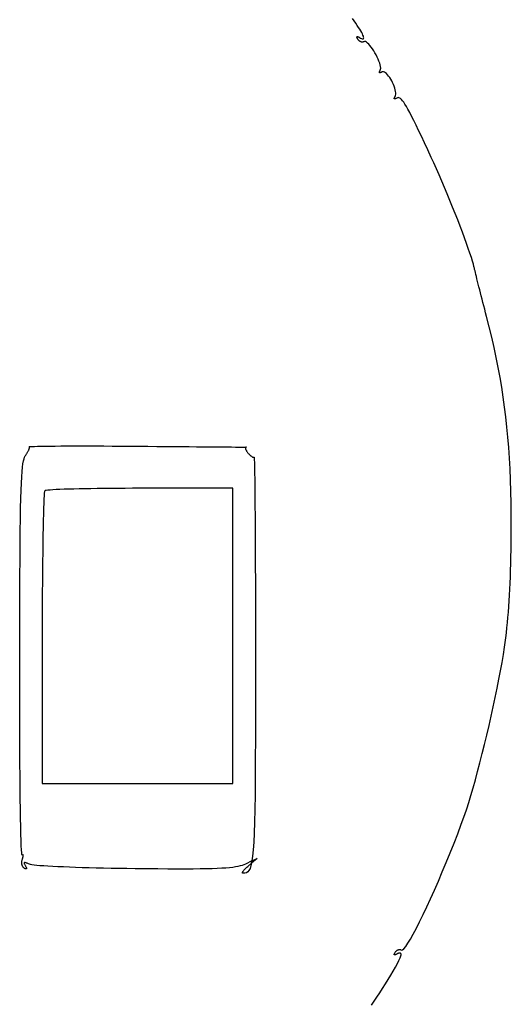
# Model space of a CAD drawing. Header units: metres. Extents: x 7 to 471, y 42 to 513.
# Tile 73 of 85: x 425 to 471, y 149 to 242. Entities that reach past the tile are written whole.
import ezdxf

# ---------------------------------------------------------------- set-up
doc = ezdxf.new("R2010")
doc.units = ezdxf.units.M

msp = doc.modelspace()

# ---------------------------------------------------------------- linework, layer by layer
for p, q in [((456.646, 241.669), (456.478, 241.898)), ((456.8, 241.453), (456.646, 241.669)), ((456.94, 241.25), (456.8, 241.453)), ((457.067, 241.06), (456.94, 241.25)), ((457.179, 240.883), (457.067, 241.06)), ((457.276, 240.721), (457.179, 240.883)), ((457.359, 240.574), (457.276, 240.721)), ((456.905, 240.151), (456.908, 240.164)), ((456.905, 240.135), (456.905, 240.151)), ((456.908, 240.116), (456.905, 240.135)), ((456.908, 240.164), (456.914, 240.174)), ((456.914, 240.094), (456.908, 240.116)), ((456.914, 240.174), (456.924, 240.181)), ((456.924, 240.068), (456.914, 240.094)), ((456.924, 240.181), (456.936, 240.184)), ((456.936, 240.04), (456.924, 240.068)), ((456.936, 240.184), (456.952, 240.185)), ((456.952, 240.009), (456.936, 240.04)), ((456.952, 240.185), (456.97, 240.182)), ((456.971, 239.975), (456.952, 240.009)), ((456.97, 240.182), (456.992, 240.176)), ((456.994, 239.938), (456.971, 239.975)), ((456.992, 240.176), (457.017, 240.167)), ((457.015, 239.904), (456.994, 239.938)), ((457.039, 239.873), (457.015, 239.904)), ((457.017, 240.167), (457.044, 240.155)), ((457.063, 239.844), (457.039, 239.873)), ((457.044, 240.155), (457.075, 240.139)), ((457.089, 239.817), (457.063, 239.844)), ((457.075, 240.139), (457.109, 240.121)), ((457.116, 239.792), (457.089, 239.817)), ((457.109, 240.121), (457.145, 240.099)), ((457.144, 239.769), (457.116, 239.792)), ((457.173, 239.748), (457.144, 239.769)), ((457.145, 240.099), (457.252, 240.038)), ((457.252, 240.038), (457.342, 239.996)), ((457.342, 239.996), (457.416, 239.974)), ((457.427, 240.441), (457.359, 240.574)), ((457.416, 239.974), (457.473, 239.971)), ((457.48, 240.324), (457.427, 240.441)), ((457.473, 239.971), (457.513, 239.986)), ((457.518, 240.223), (457.48, 240.324)), ((457.513, 239.986), (457.538, 240.019)), ((457.54, 240.138), (457.518, 240.223)), ((457.538, 240.019), (457.547, 240.07)), ((457.547, 240.07), (457.54, 240.138)), ((457.202, 239.73), (457.173, 239.748)), ((457.232, 239.714), (457.202, 239.73)), ((457.262, 239.7), (457.232, 239.714)), ((457.292, 239.689), (457.262, 239.7)), ((457.322, 239.68), (457.292, 239.689)), ((457.352, 239.674), (457.322, 239.68)), ((457.382, 239.671), (457.352, 239.674)), ((457.411, 239.67), (457.382, 239.671)), ((457.44, 239.672), (457.411, 239.67)), ((457.468, 239.677), (457.44, 239.672)), ((457.496, 239.685), (457.468, 239.677)), ((457.522, 239.695), (457.496, 239.685)), ((457.547, 239.709), (457.522, 239.695)), ((457.619, 239.729), (457.547, 239.709)), ((457.704, 239.712), (457.619, 239.729)), ((457.8, 239.661), (457.704, 239.712)), ((457.905, 239.579), (457.8, 239.661)), ((458.016, 239.47), (457.905, 239.579)), ((458.133, 239.338), (458.016, 239.47)), ((458.252, 239.187), (458.133, 239.338)), ((458.372, 239.019), (458.252, 239.187)), ((458.49, 238.838), (458.372, 239.019)), ((458.605, 238.648), (458.49, 238.838)), ((458.714, 238.452), (458.605, 238.648)), ((458.816, 238.255), (458.714, 238.452)), ((458.908, 238.058), (458.816, 238.255)), ((458.988, 237.867), (458.908, 238.058)), ((459.055, 237.684), (458.988, 237.867)), ((459.106, 237.512), (459.055, 237.684)), ((459.07, 236.948), (459.089, 236.982)), ((459.089, 236.982), (459.111, 237.019)), ((459.139, 237.357), (459.106, 237.512)), ((459.111, 237.019), (459.143, 237.106)), ((459.152, 237.22), (459.139, 237.357)), ((459.143, 237.106), (459.152, 237.22)), ((459.022, 236.823), (459.026, 236.842)), ((459.022, 236.806), (459.022, 236.823)), ((459.025, 236.793), (459.022, 236.806)), ((459.03, 236.783), (459.025, 236.793)), ((459.026, 236.842), (459.032, 236.864)), ((459.039, 236.775), (459.03, 236.783)), ((459.032, 236.864), (459.042, 236.889)), ((459.05, 236.771), (459.039, 236.775)), ((459.042, 236.889), (459.054, 236.918)), ((459.065, 236.769), (459.05, 236.771)), ((459.054, 236.918), (459.07, 236.948)), ((459.082, 236.771), (459.065, 236.769)), ((459.103, 236.776), (459.082, 236.771)), ((459.126, 236.784), (459.103, 236.776)), ((459.152, 236.795), (459.126, 236.784)), ((459.181, 236.809), (459.152, 236.795)), ((459.213, 236.827), (459.181, 236.809)), ((459.247, 236.847), (459.213, 236.827)), ((459.324, 236.875), (459.247, 236.847)), ((459.41, 236.87), (459.324, 236.875)), ((459.501, 236.836), (459.41, 236.87)), ((459.598, 236.775), (459.501, 236.836)), ((459.698, 236.69), (459.598, 236.775)), ((459.799, 236.585), (459.698, 236.69)), ((459.901, 236.461), (459.799, 236.585)), ((460.001, 236.322), (459.901, 236.461)), ((460.098, 236.172), (460.001, 236.322)), ((460.19, 236.011), (460.098, 236.172)), ((460.276, 235.845), (460.19, 236.011)), ((460.355, 235.674), (460.276, 235.845)), ((460.424, 235.503), (460.355, 235.674)), ((460.482, 235.335), (460.424, 235.503)), ((460.527, 235.171), (460.482, 235.335)), ((460.559, 235.016), (460.527, 235.171)), ((460.432, 234.349), (460.434, 234.367)), ((460.432, 234.334), (460.432, 234.349)), ((460.436, 234.322), (460.432, 234.334)), ((460.434, 234.367), (460.44, 234.388)), ((460.442, 234.312), (460.436, 234.322)), ((460.44, 234.388), (460.448, 234.411)), ((460.451, 234.305), (460.442, 234.312)), ((460.448, 234.411), (460.459, 234.438)), ((460.463, 234.302), (460.451, 234.305)), ((460.459, 234.438), (460.473, 234.467)), ((460.478, 234.301), (460.463, 234.302)), ((460.473, 234.467), (460.491, 234.498)), ((460.496, 234.303), (460.478, 234.301)), ((460.491, 234.498), (460.511, 234.532)), ((460.516, 234.308), (460.496, 234.303)), ((460.511, 234.532), (460.552, 234.627)), ((460.539, 234.316), (460.516, 234.308)), ((460.565, 234.327), (460.539, 234.316)), ((460.552, 234.627), (460.573, 234.741)), ((460.574, 234.871), (460.559, 235.016)), ((460.593, 234.341), (460.565, 234.327)), ((460.573, 234.741), (460.574, 234.871)), ((460.624, 234.358), (460.593, 234.341)), ((460.658, 234.378), (460.624, 234.358)), ((460.725, 234.411), (460.658, 234.378)), ((460.794, 234.425), (460.725, 234.411)), ((460.866, 234.418), (460.794, 234.425)), ((460.943, 234.389), (460.866, 234.418)), ((461.025, 234.333), (460.943, 234.389)), ((461.115, 234.249), (461.025, 234.333)), ((461.213, 234.135), (461.115, 234.249)), ((461.322, 233.988), (461.213, 234.135)), ((461.442, 233.806), (461.322, 233.988)), ((461.575, 233.585), (461.442, 233.806)), ((461.722, 233.325), (461.575, 233.585)), ((461.885, 233.022), (461.722, 233.325)), ((462.066, 232.674), (461.885, 233.022)), ((462.265, 232.279), (462.066, 232.674)), ((462.484, 231.834), (462.265, 232.279)), ((462.724, 231.336), (462.484, 231.834)), ((462.987, 230.784), (462.724, 231.336)), ((463.274, 230.175), (462.987, 230.784)), ((463.587, 229.507), (463.274, 230.175)), ((463.927, 228.776), (463.587, 229.507)), ((464.164, 228.259), (463.927, 228.776)), ((464.409, 227.712), (464.164, 228.259)), ((464.659, 227.142), (464.409, 227.712)), ((464.914, 226.553), (464.659, 227.142)), ((465.17, 225.949), (464.914, 226.553)), ((465.426, 225.336), (465.17, 225.949)), ((465.68, 224.718), (465.426, 225.336)), ((465.93, 224.101), (465.68, 224.718)), ((466.175, 223.489), (465.93, 224.101)), ((466.412, 222.886), (466.175, 223.489)), ((466.64, 222.299), (466.412, 222.886)), ((466.856, 221.731), (466.64, 222.299)), ((467.06, 221.187), (466.856, 221.731)), ((467.247, 220.673), (467.06, 221.187)), ((467.418, 220.193), (467.247, 220.673)), ((467.57, 219.752), (467.418, 220.193)), ((467.702, 219.354), (467.57, 219.752)), ((467.81, 219.006), (467.702, 219.354)), ((467.894, 218.71), (467.81, 219.006)), ((467.952, 218.474), (467.894, 218.71)), ((467.966, 218.408), (467.952, 218.474)), ((467.987, 218.318), (467.966, 218.408)), ((468.014, 218.203), (467.987, 218.318)), ((468.048, 218.066), (468.014, 218.203)), ((468.086, 217.908), (468.048, 218.066)), ((468.131, 217.729), (468.086, 217.908)), ((468.18, 217.531), (468.131, 217.729)), ((468.234, 217.315), (468.18, 217.531)), ((468.292, 217.082), (468.234, 217.315)), ((468.354, 216.835), (468.292, 217.082)), ((468.421, 216.573), (468.354, 216.835)), ((468.49, 216.298), (468.421, 216.573)), ((468.563, 216.011), (468.49, 216.298)), ((468.639, 215.715), (468.563, 216.011)), ((468.717, 215.409), (468.639, 215.715)), ((468.797, 215.094), (468.717, 215.409)), ((468.88, 214.774), (468.797, 215.094)), ((468.963, 214.447), (468.88, 214.774)), ((469.049, 214.117), (468.963, 214.447)), ((469.135, 213.783), (469.049, 214.117)), ((469.387, 212.787), (469.135, 213.783)), ((469.623, 211.809), (469.387, 212.787)), ((469.842, 210.847), (469.623, 211.809)), ((470.046, 209.897), (469.842, 210.847)), ((470.235, 208.957), (470.046, 209.897)), ((470.408, 208.023), (470.235, 208.957)), ((470.567, 207.092), (470.408, 208.023)), ((470.712, 206.161), (470.567, 207.092)), ((470.843, 205.228), (470.712, 206.161)), ((470.96, 204.287), (470.843, 205.228)), ((471.065, 203.338), (470.96, 204.287)), ((471.156, 202.376), (471.065, 203.338)), ((471.235, 201.398), (471.156, 202.376)), ((425.661, 200.674), (425.701, 200.734)), ((425.701, 200.734), (425.738, 200.793)), ((425.738, 200.793), (425.774, 200.851)), ((425.774, 200.851), (425.808, 200.908)), ((425.808, 200.908), (425.839, 200.964)), ((425.839, 200.964), (425.868, 201.018)), ((425.868, 201.018), (425.895, 201.07)), ((425.895, 201.07), (425.919, 201.121)), ((425.919, 201.121), (425.941, 201.169)), ((425.941, 201.169), (425.96, 201.214)), ((425.96, 201.214), (425.977, 201.257)), ((425.977, 201.257), (425.99, 201.298)), ((425.99, 201.298), (426.001, 201.335)), ((425.996, 201.478), (426.02, 201.489)), ((426.005, 201.465), (425.996, 201.478)), ((426.001, 201.335), (426.008, 201.368)), ((426.011, 201.447), (426.005, 201.465)), ((426.008, 201.368), (426.012, 201.398)), ((426.013, 201.425), (426.011, 201.447)), ((426.012, 201.398), (426.013, 201.425)), ((426.02, 201.489), (426.112, 201.499)), ((426.112, 201.499), (426.269, 201.508)), ((426.269, 201.508), (426.49, 201.516)), ((426.49, 201.516), (426.77, 201.524)), ((426.77, 201.524), (427.107, 201.53)), ((427.107, 201.53), (427.499, 201.536)), ((427.499, 201.536), (427.943, 201.541)), ((427.943, 201.541), (428.436, 201.545)), ((428.436, 201.545), (428.975, 201.549)), ((428.975, 201.549), (429.559, 201.551)), ((429.559, 201.551), (430.183, 201.552)), ((430.183, 201.552), (430.845, 201.553)), ((430.845, 201.553), (431.543, 201.552)), ((431.543, 201.552), (432.274, 201.551)), ((432.274, 201.551), (433.035, 201.549)), ((433.035, 201.549), (433.824, 201.545)), ((433.824, 201.545), (434.637, 201.541)), ((434.637, 201.541), (435.473, 201.536)), ((435.473, 201.536), (436.327, 201.53)), ((436.327, 201.53), (437.181, 201.523)), ((437.181, 201.523), (438.015, 201.516)), ((438.015, 201.516), (439.61, 201.503)), ((439.61, 201.503), (441.092, 201.491)), ((441.092, 201.491), (441.783, 201.485)), ((441.783, 201.485), (442.438, 201.48)), ((442.438, 201.48), (443.054, 201.475)), ((443.054, 201.475), (443.628, 201.47)), ((443.628, 201.47), (444.158, 201.465)), ((444.158, 201.465), (444.641, 201.461)), ((444.641, 201.461), (445.073, 201.457)), ((445.073, 201.457), (445.454, 201.453)), ((445.454, 201.453), (445.779, 201.45)), ((445.779, 201.45), (446.046, 201.447)), ((446.046, 201.447), (446.254, 201.445)), ((446.254, 201.445), (446.397, 201.443)), ((446.391, 201.358), (446.39, 201.334)), ((446.39, 201.334), (446.393, 201.308)), ((446.394, 201.379), (446.391, 201.358)), ((446.393, 201.308), (446.399, 201.28)), ((446.401, 201.397), (446.394, 201.379)), ((446.397, 201.443), (446.476, 201.442)), ((446.399, 201.28), (446.408, 201.249)), ((446.411, 201.412), (446.401, 201.397)), ((446.408, 201.249), (446.42, 201.216)), ((446.425, 201.424), (446.411, 201.412)), ((446.42, 201.216), (446.435, 201.182)), ((446.442, 201.433), (446.425, 201.424)), ((446.435, 201.182), (446.454, 201.146)), ((446.462, 201.439), (446.442, 201.433)), ((446.454, 201.146), (446.475, 201.108)), ((446.485, 201.441), (446.462, 201.439)), ((446.475, 201.108), (446.499, 201.068)), ((446.476, 201.442), (446.485, 201.441)), ((446.499, 201.068), (446.526, 201.027)), ((446.526, 201.027), (446.556, 200.985)), ((446.556, 200.985), (446.588, 200.942)), ((446.588, 200.942), (446.624, 200.898)), ((446.624, 200.898), (446.661, 200.855)), ((446.661, 200.855), (446.698, 200.813)), ((446.698, 200.813), (446.735, 200.774)), ((446.735, 200.774), (446.771, 200.736)), ((446.771, 200.736), (446.807, 200.7)), ((471.302, 200.401), (471.235, 201.398)), ((425.358, 199.536), (425.401, 199.871)), ((425.401, 199.871), (425.449, 200.138)), ((425.449, 200.138), (425.501, 200.346)), ((425.501, 200.346), (425.558, 200.502)), ((425.558, 200.502), (425.62, 200.614)), ((425.62, 200.614), (425.661, 200.674)), ((446.807, 200.7), (446.843, 200.667)), ((446.843, 200.667), (446.878, 200.636)), ((446.878, 200.636), (446.913, 200.607)), ((446.913, 200.607), (446.946, 200.581)), ((446.946, 200.581), (446.978, 200.558)), ((446.978, 200.558), (447.009, 200.537)), ((447.009, 200.537), (447.038, 200.519)), ((447.038, 200.519), (447.066, 200.504)), ((447.066, 200.504), (447.092, 200.493)), ((447.092, 200.493), (447.116, 200.484)), ((447.116, 200.484), (447.138, 200.479)), ((447.138, 200.479), (447.158, 200.477)), ((447.158, 200.477), (447.175, 200.479)), ((447.175, 200.479), (447.19, 200.484)), ((447.19, 200.484), (447.202, 200.493)), ((447.202, 200.493), (447.213, 200.44)), ((447.213, 200.44), (447.224, 200.262)), ((447.224, 200.262), (447.234, 199.964)), ((447.234, 199.964), (447.244, 199.551)), ((471.357, 199.383), (471.302, 200.401)), ((425.284, 198.635), (425.319, 199.126)), ((425.319, 199.126), (425.358, 199.536)), ((447.244, 199.551), (447.254, 199.028)), ((447.254, 199.028), (447.263, 198.4)), ((471.401, 198.339), (471.357, 199.383)), ((425.224, 197.374), (425.252, 198.053)), ((425.252, 198.053), (425.284, 198.635)), ((447.263, 198.4), (447.272, 197.673)), ((471.435, 197.267), (471.401, 198.339)), ((425.2, 196.59), (425.224, 197.374)), ((427.411, 197.102), (427.393, 196.864)), ((427.43, 197.255), (427.411, 197.102)), ((427.449, 197.32), (427.43, 197.255)), ((427.498, 197.339), (427.449, 197.32)), ((427.602, 197.358), (427.498, 197.339)), ((427.761, 197.377), (427.602, 197.358)), ((427.972, 197.394), (427.761, 197.377)), ((428.232, 197.412), (427.972, 197.394)), ((428.539, 197.428), (428.232, 197.412)), ((428.89, 197.444), (428.539, 197.428)), ((429.284, 197.459), (428.89, 197.444)), ((429.717, 197.473), (429.284, 197.459)), ((430.189, 197.486), (429.717, 197.473)), ((430.695, 197.499), (430.189, 197.486)), ((431.234, 197.51), (430.695, 197.499)), ((431.804, 197.52), (431.234, 197.51)), ((432.401, 197.529), (431.804, 197.52)), ((433.025, 197.537), (432.401, 197.529)), ((433.672, 197.544), (433.025, 197.537)), ((434.339, 197.549), (433.672, 197.544)), ((435.026, 197.552), (434.339, 197.549)), ((435.728, 197.555), (435.026, 197.552)), ((436.445, 197.556), (435.728, 197.555)), ((445.206, 197.556), (436.445, 197.556)), ((445.206, 169.686), (445.206, 197.556)), ((447.272, 197.673), (447.28, 196.85)), ((471.457, 196.164), (471.435, 197.267)), ((425.178, 195.693), (425.2, 196.59)), ((427.358, 196.148), (427.341, 195.678)), ((427.375, 196.545), (427.358, 196.148)), ((427.393, 196.864), (427.375, 196.545)), ((447.28, 196.85), (447.288, 195.938)), ((471.469, 195.027), (471.457, 196.164)), ((425.16, 194.676), (425.178, 195.693)), ((427.341, 195.678), (427.325, 195.137)), ((447.288, 195.938), (447.296, 194.941)), ((425.144, 193.532), (425.16, 194.676)), ((427.31, 194.53), (427.296, 193.859)), ((427.325, 195.137), (427.31, 194.53)), ((447.296, 194.941), (447.303, 193.864)), ((471.472, 193.851), (471.469, 195.027)), ((425.131, 192.252), (425.144, 193.532)), ((427.296, 193.859), (427.283, 193.13)), ((447.303, 193.864), (447.309, 192.712)), ((471.469, 193.13), (471.472, 193.851)), ((427.283, 193.13), (427.271, 192.345)), ((447.309, 192.712), (447.315, 191.491)), ((471.455, 191.748), (471.464, 192.429)), ((471.464, 192.429), (471.469, 193.13)), ((425.12, 190.829), (425.131, 192.252)), ((427.259, 191.508), (427.249, 190.623)), ((427.271, 192.345), (427.259, 191.508)), ((447.315, 191.491), (447.32, 190.205)), ((471.443, 191.086), (471.455, 191.748)), ((425.111, 189.255), (425.12, 190.829)), ((427.249, 190.623), (427.24, 189.694)), ((471.429, 190.442), (471.443, 191.086)), ((427.24, 189.694), (427.232, 188.723)), ((447.32, 190.205), (447.324, 188.859)), ((471.391, 189.206), (471.411, 189.816)), ((471.411, 189.816), (471.429, 190.442)), ((425.103, 187.524), (425.111, 189.255)), ((427.232, 188.723), (427.226, 187.716)), ((447.324, 188.859), (447.328, 187.458)), ((471.367, 188.614), (471.391, 189.206)), ((471.311, 187.475), (471.341, 188.037)), ((471.341, 188.037), (471.367, 188.614)), ((425.098, 185.626), (425.103, 187.524)), ((427.226, 187.716), (427.221, 186.674)), ((447.328, 187.458), (447.331, 186.007)), ((471.241, 186.396), (471.278, 186.929)), ((471.278, 186.929), (471.311, 187.475)), ((427.221, 186.674), (427.217, 185.603)), ((447.331, 186.007), (447.333, 184.512)), ((471.159, 185.369), (471.202, 185.876)), ((471.202, 185.876), (471.241, 186.396)), ((425.094, 183.556), (425.098, 185.626)), ((427.217, 185.603), (427.215, 184.506)), ((471.113, 184.875), (471.159, 185.369)), ((427.215, 184.506), (427.214, 183.386)), ((447.333, 184.512), (447.334, 182.977)), ((471.011, 183.92), (471.064, 184.392)), ((471.064, 184.392), (471.113, 184.875)), ((425.091, 181.304), (425.094, 183.556)), ((427.214, 183.386), (427.214, 169.686)), ((470.895, 183.006), (470.954, 183.458)), ((470.954, 183.458), (471.011, 183.92)), ((447.334, 182.977), (447.335, 181.407)), ((470.723, 181.866), (470.831, 182.562)), ((470.831, 182.562), (470.895, 183.006)), ((425.091, 179.787), (425.091, 181.304)), ((447.335, 181.407), (447.334, 178.674)), ((470.598, 181.124), (470.723, 181.866)), ((470.303, 179.528), (470.457, 180.343)), ((470.457, 180.343), (470.598, 181.124)), ((425.092, 178.304), (425.091, 179.787)), ((470.136, 178.686), (470.303, 179.528)), ((447.334, 178.674), (447.332, 176.199)), ((469.957, 177.822), (470.136, 178.686)), ((425.094, 176.86), (425.092, 178.304)), ((469.769, 176.942), (469.957, 177.822)), ((425.098, 175.459), (425.094, 176.86)), ((469.573, 176.052), (469.769, 176.942)), ((447.332, 176.199), (447.327, 173.969)), ((469.37, 175.158), (469.573, 176.052)), ((425.104, 174.107), (425.098, 175.459)), ((469.161, 174.265), (469.37, 175.158)), ((425.11, 172.809), (425.104, 174.107)), ((447.327, 173.969), (447.319, 171.971)), ((468.948, 173.381), (469.161, 174.265)), ((468.732, 172.511), (468.948, 173.381)), ((425.119, 171.569), (425.11, 172.809)), ((447.319, 171.971), (447.308, 170.192)), ((468.515, 171.66), (468.732, 172.511)), ((425.128, 170.392), (425.119, 171.569)), ((468.298, 170.835), (468.515, 171.66)), ((425.139, 169.282), (425.128, 170.392)), ((447.308, 170.192), (447.292, 168.621)), ((468.082, 170.041), (468.298, 170.835)), ((425.15, 168.246), (425.139, 169.282)), ((427.214, 169.686), (445.206, 169.686)), ((467.662, 168.572), (467.87, 169.285)), ((467.87, 169.285), (468.082, 170.041)), ((425.163, 167.287), (425.15, 168.246)), ((447.292, 168.621), (447.27, 167.243)), ((467.459, 167.909), (467.662, 168.572)), ((425.177, 166.411), (425.163, 167.287)), ((467.077, 166.753), (467.264, 167.301)), ((467.264, 167.301), (467.459, 167.909)), ((425.192, 165.621), (425.177, 166.411)), ((447.27, 167.243), (447.243, 166.047)), ((466.755, 165.863), (467.077, 166.753)), ((425.208, 164.924), (425.192, 165.621)), ((447.243, 166.047), (447.209, 165.02)), ((466.418, 164.959), (466.755, 165.863)), ((425.224, 164.324), (425.208, 164.924)), ((447.209, 165.02), (447.167, 164.149)), ((466.067, 164.048), (466.418, 164.959)), ((425.242, 163.825), (425.224, 164.324)), ((425.26, 163.432), (425.242, 163.825)), ((447.167, 164.149), (447.118, 163.421)), ((465.705, 163.137), (466.067, 164.048)), ((425.278, 163.151), (425.26, 163.432)), ((425.298, 162.986), (425.278, 163.151)), ((425.318, 162.942), (425.298, 162.986)), ((425.337, 162.958), (425.318, 162.942)), ((425.354, 162.969), (425.337, 162.958)), ((425.37, 162.976), (425.354, 162.969)), ((425.362, 162.602), (425.377, 162.649)), ((425.384, 162.98), (425.37, 162.976)), ((425.377, 162.649), (425.39, 162.692)), ((425.396, 162.979), (425.384, 162.98)), ((425.39, 162.692), (425.401, 162.734)), ((425.406, 162.974), (425.396, 162.979)), ((425.401, 162.734), (425.41, 162.772)), ((425.414, 162.965), (425.406, 162.974)), ((425.41, 162.772), (425.417, 162.807)), ((425.42, 162.953), (425.414, 162.965)), ((425.417, 162.807), (425.423, 162.84)), ((425.424, 162.937), (425.42, 162.953)), ((425.423, 162.84), (425.426, 162.869)), ((425.427, 162.918), (425.424, 162.937)), ((425.426, 162.869), (425.427, 162.895)), ((425.427, 162.895), (425.427, 162.918)), ((447.059, 162.823), (446.996, 162.382)), ((447.118, 163.421), (447.059, 162.823)), ((465.337, 162.233), (465.705, 163.137)), ((425.289, 162.249), (425.292, 162.299)), ((425.29, 162.199), (425.289, 162.249)), ((425.293, 162.149), (425.29, 162.199)), ((425.292, 162.299), (425.297, 162.35)), ((425.299, 162.101), (425.293, 162.149)), ((425.297, 162.35), (425.305, 162.401)), ((425.307, 162.054), (425.299, 162.101)), ((425.305, 162.401), (425.315, 162.452)), ((425.318, 162.009), (425.307, 162.054)), ((425.315, 162.452), (425.329, 162.503)), ((425.331, 161.966), (425.318, 162.009)), ((425.329, 162.503), (425.345, 162.554)), ((425.346, 161.924), (425.331, 161.966)), ((425.345, 162.554), (425.362, 162.602)), ((425.364, 161.884), (425.346, 161.924)), ((425.385, 161.847), (425.364, 161.884)), ((425.407, 161.813), (425.385, 161.847)), ((425.432, 161.781), (425.407, 161.813)), ((425.459, 161.753), (425.432, 161.781)), ((425.489, 161.727), (425.459, 161.753)), ((425.52, 161.706), (425.489, 161.727)), ((425.512, 162.209), (425.508, 162.19)), ((425.508, 162.19), (425.51, 162.168)), ((425.51, 162.168), (425.516, 162.14)), ((425.522, 162.222), (425.512, 162.209)), ((425.516, 162.14), (425.527, 162.108)), ((425.557, 161.684), (425.52, 161.706)), ((425.537, 162.231), (425.522, 162.222)), ((425.527, 162.108), (425.544, 162.071)), ((425.558, 162.235), (425.537, 162.231)), ((425.544, 162.071), (425.565, 162.029)), ((425.584, 162.235), (425.558, 162.235)), ((425.565, 162.029), (425.592, 161.982)), ((425.616, 162.23), (425.584, 162.235)), ((425.592, 161.982), (425.623, 161.93)), ((425.654, 162.221), (425.616, 162.23)), ((425.623, 161.93), (425.649, 161.886)), ((425.649, 161.886), (425.673, 161.846)), ((425.698, 162.207), (425.654, 162.221)), ((425.673, 161.846), (425.693, 161.809)), ((425.693, 161.809), (425.709, 161.775)), ((425.748, 162.189), (425.698, 162.207)), ((425.709, 161.775), (425.722, 161.745)), ((425.722, 161.745), (425.732, 161.718)), ((425.732, 161.718), (425.738, 161.694)), ((425.804, 162.167), (425.748, 162.189)), ((425.866, 162.14), (425.804, 162.167)), ((425.935, 162.109), (425.866, 162.14)), ((426.009, 162.073), (425.935, 162.109)), ((426.096, 162.046), (426.009, 162.073)), ((426.241, 162.019), (426.096, 162.046)), ((426.442, 161.992), (426.241, 162.019)), ((426.698, 161.966), (426.442, 161.992)), ((427.005, 161.939), (426.698, 161.966)), ((427.36, 161.913), (427.005, 161.939)), ((427.761, 161.888), (427.36, 161.913)), ((428.206, 161.863), (427.761, 161.888)), ((428.692, 161.838), (428.206, 161.863)), ((429.215, 161.815), (428.692, 161.838)), ((429.774, 161.792), (429.215, 161.815)), ((430.366, 161.771), (429.774, 161.792)), ((430.989, 161.75), (430.366, 161.771)), ((431.639, 161.731), (430.989, 161.75)), ((432.314, 161.713), (431.639, 161.731)), ((433.012, 161.697), (432.314, 161.713)), ((444.544, 161.715), (444.161, 161.69)), ((444.885, 161.745), (444.544, 161.715)), ((445.185, 161.779), (444.885, 161.745)), ((445.451, 161.818), (445.185, 161.779)), ((445.684, 161.861), (445.451, 161.818)), ((445.89, 161.91), (445.684, 161.861)), ((446.072, 161.963), (445.89, 161.91)), ((446.235, 162.022), (446.072, 161.963)), ((446.381, 162.086), (446.235, 162.022)), ((446.37, 161.649), (446.421, 161.7)), ((446.996, 162.382), (446.381, 162.086)), ((446.421, 161.7), (446.476, 161.753)), ((446.476, 161.753), (446.536, 161.808)), ((446.536, 161.808), (446.599, 161.864)), ((446.599, 161.864), (446.666, 161.921)), ((446.666, 161.921), (446.953, 162.163)), ((446.912, 161.969), (446.822, 161.687)), ((446.953, 162.163), (446.912, 161.969)), ((447.499, 162.623), (446.953, 162.163)), ((446.953, 162.163), (446.991, 162.343)), ((446.991, 162.343), (446.996, 162.382)), ((446.996, 162.382), (447.499, 162.623)), ((464.965, 161.342), (465.337, 162.233)), ((425.59, 161.665), (425.557, 161.684)), ((425.62, 161.65), (425.59, 161.665)), ((425.647, 161.639), (425.62, 161.65)), ((425.67, 161.631), (425.647, 161.639)), ((425.69, 161.627), (425.67, 161.631)), ((425.707, 161.626), (425.69, 161.627)), ((425.721, 161.629), (425.707, 161.626)), ((425.731, 161.635), (425.721, 161.629)), ((425.738, 161.645), (425.731, 161.635)), ((425.738, 161.694), (425.742, 161.674)), ((425.741, 161.658), (425.738, 161.645)), ((425.742, 161.674), (425.741, 161.658)), ((433.729, 161.682), (433.012, 161.697)), ((434.464, 161.669), (433.729, 161.682)), ((435.213, 161.658), (434.464, 161.669)), ((435.974, 161.649), (435.213, 161.658)), ((437.09, 161.638), (435.974, 161.649)), ((438.121, 161.629), (437.09, 161.638)), ((439.069, 161.623), (438.121, 161.629)), ((439.939, 161.62), (439.069, 161.623)), ((440.734, 161.62), (439.939, 161.62)), ((441.459, 161.622), (440.734, 161.62)), ((442.117, 161.629), (441.459, 161.622)), ((442.712, 161.638), (442.117, 161.629)), ((443.249, 161.652), (442.712, 161.638)), ((443.73, 161.669), (443.249, 161.652)), ((444.161, 161.69), (443.73, 161.669)), ((446.112, 161.275), (446.115, 161.298)), ((446.114, 161.255), (446.112, 161.275)), ((446.122, 161.24), (446.114, 161.255)), ((446.115, 161.298), (446.124, 161.325)), ((446.136, 161.229), (446.122, 161.24)), ((446.124, 161.325), (446.137, 161.355)), ((446.156, 161.222), (446.136, 161.229)), ((446.137, 161.355), (446.156, 161.389)), ((446.156, 161.389), (446.18, 161.426)), ((446.182, 161.219), (446.156, 161.222)), ((446.18, 161.426), (446.209, 161.465)), ((446.338, 161.23), (446.182, 161.219)), ((446.209, 161.465), (446.242, 161.507)), ((446.242, 161.507), (446.28, 161.552)), ((446.28, 161.552), (446.323, 161.599)), ((446.323, 161.599), (446.37, 161.649)), ((446.479, 161.269), (446.338, 161.23)), ((446.606, 161.35), (446.479, 161.269)), ((446.721, 161.485), (446.606, 161.35)), ((446.822, 161.687), (446.721, 161.485)), ((464.592, 160.47), (464.965, 161.342)), ((464.222, 159.625), (464.592, 160.47)), ((463.857, 158.814), (464.222, 159.625)), ((463.155, 157.317), (463.5, 158.042)), ((463.5, 158.042), (463.857, 158.814)), ((462.825, 156.644), (463.155, 157.317)), ((462.513, 156.032), (462.825, 156.644)), ((461.955, 155.013), (462.222, 155.486)), ((462.222, 155.486), (462.513, 156.032)), ((461.331, 154.1), (461.507, 154.314)), ((461.507, 154.314), (461.716, 154.62)), ((461.716, 154.62), (461.955, 155.013)), ((460.433, 153.565), (460.436, 153.584)), ((460.433, 153.549), (460.433, 153.565)), ((460.436, 153.536), (460.433, 153.549)), ((460.436, 153.584), (460.442, 153.606)), ((460.442, 153.526), (460.436, 153.536)), ((460.442, 153.606), (460.452, 153.632)), ((460.451, 153.519), (460.442, 153.526)), ((460.464, 153.516), (460.451, 153.519)), ((460.452, 153.632), (460.464, 153.66)), ((460.464, 153.66), (460.48, 153.691)), ((460.479, 153.515), (460.464, 153.516)), ((460.498, 153.518), (460.479, 153.515)), ((460.48, 153.691), (460.499, 153.725)), ((460.52, 153.524), (460.498, 153.518)), ((460.499, 153.725), (460.521, 153.762)), ((460.544, 153.533), (460.52, 153.524)), ((460.521, 153.762), (460.543, 153.796)), ((460.543, 153.796), (460.567, 153.827)), ((460.572, 153.545), (460.544, 153.533)), ((460.567, 153.827), (460.592, 153.856)), ((460.603, 153.561), (460.572, 153.545)), ((460.592, 153.856), (460.618, 153.883)), ((460.636, 153.579), (460.603, 153.561)), ((460.618, 153.883), (460.646, 153.907)), ((460.673, 153.601), (460.636, 153.579)), ((460.646, 153.907), (460.674, 153.93)), ((460.706, 153.621), (460.673, 153.601)), ((460.674, 153.93), (460.703, 153.95)), ((460.703, 153.95), (460.733, 153.968)), ((460.739, 153.638), (460.706, 153.621)), ((460.733, 153.968), (460.764, 153.984)), ((460.771, 153.652), (460.739, 153.638)), ((460.764, 153.984), (460.795, 153.997)), ((460.801, 153.664), (460.771, 153.652)), ((460.795, 153.997), (460.826, 154.007)), ((460.831, 153.674), (460.801, 153.664)), ((460.826, 154.007), (460.857, 154.015)), ((460.86, 153.681), (460.831, 153.674)), ((460.857, 154.015), (460.889, 154.02)), ((460.887, 153.686), (460.86, 153.681)), ((460.913, 153.689), (460.887, 153.686)), ((460.889, 154.02), (460.92, 154.023)), ((460.938, 153.689), (460.913, 153.689)), ((460.92, 154.023), (460.95, 154.023)), ((460.961, 153.687), (460.938, 153.689)), ((460.95, 154.023), (460.981, 154.02)), ((460.982, 153.682), (460.961, 153.687)), ((460.981, 154.02), (461.01, 154.014)), ((461.002, 153.675), (460.982, 153.682)), ((460.985, 153.226), (461.056, 153.414)), ((461.019, 153.666), (461.002, 153.675)), ((461.01, 154.014), (461.039, 154.006)), ((461.035, 153.655), (461.019, 153.666)), ((461.048, 153.641), (461.035, 153.655)), ((461.039, 154.006), (461.067, 153.994)), ((461.06, 153.625), (461.048, 153.641)), ((461.056, 153.414), (461.081, 153.539)), ((461.069, 153.607), (461.06, 153.625)), ((461.067, 153.994), (461.094, 153.979)), ((461.075, 153.587), (461.069, 153.607)), ((461.079, 153.564), (461.075, 153.587)), ((461.081, 153.539), (461.079, 153.564)), ((461.094, 153.979), (461.193, 153.987)), ((461.193, 153.987), (461.331, 154.1)), ((460.544, 152.36), (460.724, 152.692)), ((460.724, 152.692), (460.873, 152.983)), ((460.873, 152.983), (460.985, 153.226)), ((459.859, 151.196), (460.107, 151.605)), ((460.107, 151.605), (460.336, 151.995)), ((460.336, 151.995), (460.544, 152.36)), ((459.332, 150.355), (459.6, 150.777)), ((459.6, 150.777), (459.859, 151.196)), ((458.792, 149.53), (459.061, 149.937)), ((459.061, 149.937), (459.332, 150.355)), ((458.277, 148.782), (458.529, 149.143)), ((458.529, 149.143), (458.792, 149.53))]:
    msp.add_line(p, q)

doc.saveas('drawing.dxf')
